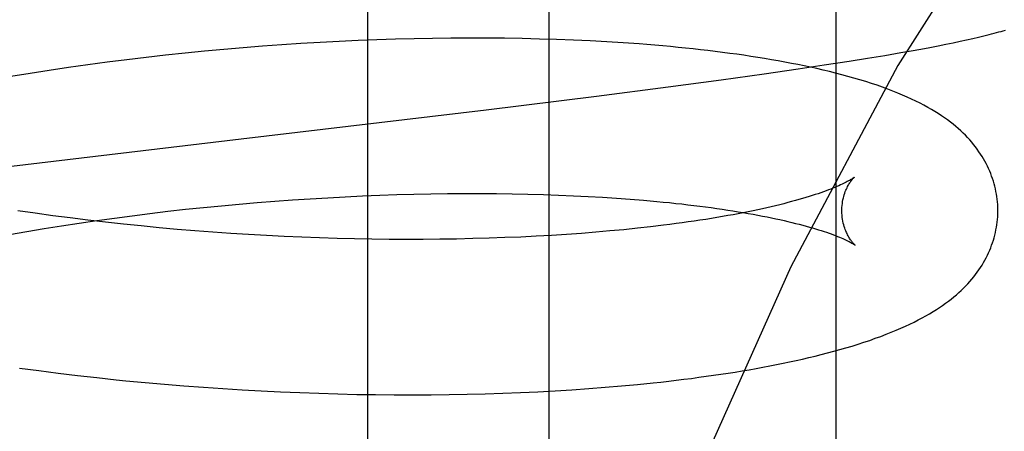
# Model space of a CAD drawing. Header units: inches. Extents: x 0 to 204, y 0 to 132.
# Tile 93 of 112: x 120.052 to 120.1782, y 49.1391 to 49.1919. Entities that reach past the tile are written whole.
import ezdxf

# ---------------------------------------------------------------- set-up
doc = ezdxf.new("R2010")
doc.units = ezdxf.units.IN
doc.header["$LTSCALE"] = 11.243375
doc.header["$MEASUREMENT"] = 0
doc.linetypes.add('HIDDEN', pattern=[0.2, 0.1, -0.1])
doc.layers.add('DEFAULT_2', color=8, linetype='HIDDEN')

msp = doc.modelspace()

# ---------------------------------------------------------------- linework, layer by layer
at = {"layer": 'DEFAULT_2', "color": 8, "linetype": 'HIDDEN'}
for p, q in [((120.09655, 49.27202), (120.09655, 49.11577)), ((120.11984, 49.27202), (120.11984, 49.11577)), ((120.15661, 49.27202), (120.15661, 49.11577)), ((120.09777, 49.1893), (120.09535, 49.18921)), ((120.10016, 49.18938), (120.09777, 49.1893)), ((120.10254, 49.18944), (120.10016, 49.18938)), ((120.1049, 49.18948), (120.10254, 49.18944)), ((120.10725, 49.18951), (120.1049, 49.18948)), ((120.10957, 49.18952), (120.10725, 49.18951)), ((120.11187, 49.18952), (120.10957, 49.18952)), ((120.11414, 49.1895), (120.11187, 49.18952)), ((120.1164, 49.18946), (120.11414, 49.1895)), ((120.11862, 49.18941), (120.1164, 49.18946)), ((120.12082, 49.18934), (120.11862, 49.18941)), ((120.123, 49.18926), (120.12082, 49.18934)), ((120.12514, 49.18916), (120.123, 49.18926)), ((120.17257, 49.18912), (120.1734, 49.1893)), ((120.1734, 49.1893), (120.17418, 49.18948)), ((120.17418, 49.18948), (120.17492, 49.18965)), ((120.17492, 49.18965), (120.17562, 49.18982)), ((120.17562, 49.18982), (120.17628, 49.18998)), ((120.07815, 49.18807), (120.07566, 49.18784)), ((120.08063, 49.18829), (120.07815, 49.18807)), ((120.08311, 49.18848), (120.08063, 49.18829)), ((120.08558, 49.18866), (120.08311, 49.18848)), ((120.08804, 49.18882), (120.08558, 49.18866)), ((120.09049, 49.18897), (120.08804, 49.18882)), ((120.09293, 49.1891), (120.09049, 49.18897)), ((120.09535, 49.18921), (120.09293, 49.1891)), ((120.12726, 49.18904), (120.12514, 49.18916)), ((120.12934, 49.18891), (120.12726, 49.18904)), ((120.16629, 49.1879), (120.16752, 49.18812)), ((120.16752, 49.18812), (120.16867, 49.18834)), ((120.16867, 49.18834), (120.16974, 49.18854)), ((120.16974, 49.18854), (120.17075, 49.18874)), ((120.17075, 49.18874), (120.17169, 49.18893)), ((120.17169, 49.18893), (120.17257, 49.18912)), ((120.06569, 49.18675), (120.0632, 49.18644)), ((120.06818, 49.18705), (120.06569, 49.18675)), ((120.07067, 49.18733), (120.06818, 49.18705)), ((120.07317, 49.1876), (120.07067, 49.18733)), ((120.07566, 49.18784), (120.07317, 49.1876)), ((120.15835, 49.18658), (120.16067, 49.18695)), ((120.16067, 49.18695), (120.16289, 49.18731)), ((120.16289, 49.18731), (120.16498, 49.18767)), ((120.16498, 49.18767), (120.16629, 49.1879)), ((120.05823, 49.18575), (120.05575, 49.18539)), ((120.06071, 49.1861), (120.05823, 49.18575)), ((120.0632, 49.18644), (120.06071, 49.1861)), ((120.14743, 49.18496), (120.15179, 49.18558)), ((120.15179, 49.18558), (120.15513, 49.18608)), ((120.15513, 49.18608), (120.15835, 49.18658)), ((120.05329, 49.185), (120.05083, 49.1846)), ((120.05575, 49.18539), (120.05329, 49.185)), ((120.13514, 49.18329), (120.14192, 49.18419)), ((120.14192, 49.18419), (120.14743, 49.18496)), ((120.12593, 49.1821), (120.13514, 49.18329)), ((120.11177, 49.18035), (120.12593, 49.1821)), ((120.08035, 49.1766), (120.11177, 49.18035)), ((120.04745, 49.17271), (120.08035, 49.1766)), ((120.08922, 49.16895), (120.09147, 49.16908)), ((120.09147, 49.16908), (120.09371, 49.1692)), ((120.09371, 49.1692), (120.09594, 49.1693)), ((120.09594, 49.1693), (120.09816, 49.16939)), ((120.09816, 49.16939), (120.10035, 49.16947)), ((120.10035, 49.16947), (120.10253, 49.16952)), ((120.10253, 49.16952), (120.10469, 49.16957)), ((120.10469, 49.16957), (120.10683, 49.1696)), ((120.10683, 49.1696), (120.10895, 49.16961)), ((120.10895, 49.16961), (120.11104, 49.16961)), ((120.11104, 49.16961), (120.1131, 49.1696)), ((120.1131, 49.1696), (120.11514, 49.16957)), ((120.11514, 49.16957), (120.11715, 49.16953)), ((120.11715, 49.16953), (120.11912, 49.16948)), ((120.11912, 49.16948), (120.12107, 49.16941)), ((120.12107, 49.16941), (120.12298, 49.16933)), ((120.12298, 49.16933), (120.12485, 49.16924)), ((120.12485, 49.16924), (120.12669, 49.16913)), ((120.12669, 49.16913), (120.1285, 49.16902)), ((120.07324, 49.16759), (120.07554, 49.16783)), ((120.07554, 49.16783), (120.07783, 49.16805)), ((120.07783, 49.16805), (120.08012, 49.16826)), ((120.08012, 49.16826), (120.0824, 49.16846)), ((120.0824, 49.16846), (120.08468, 49.16864)), ((120.08468, 49.16864), (120.08695, 49.1688)), ((120.08695, 49.1688), (120.08922, 49.16895)), ((120.1285, 49.16902), (120.13026, 49.16889)), ((120.13026, 49.16889), (120.13198, 49.16875)), ((120.05396, 49.16708), (120.05174, 49.1674)), ((120.0562, 49.16677), (120.05396, 49.16708)), ((120.05845, 49.16648), (120.0562, 49.16677)), ((120.06411, 49.16647), (120.06638, 49.16677)), ((120.06638, 49.16677), (120.06867, 49.16706)), ((120.06867, 49.16706), (120.07095, 49.16733)), ((120.07095, 49.16733), (120.07324, 49.16759)), ((120.05509, 49.16512), (120.05733, 49.16548)), ((120.05733, 49.16548), (120.05958, 49.16583)), ((120.06071, 49.1662), (120.05845, 49.16648)), ((120.05958, 49.16583), (120.06184, 49.16616)), ((120.06298, 49.16593), (120.06071, 49.1662)), ((120.06184, 49.16616), (120.06411, 49.16647)), ((120.06526, 49.16568), (120.06298, 49.16593)), ((120.06755, 49.16545), (120.06526, 49.16568)), ((120.06984, 49.16523), (120.06755, 49.16545)), ((120.13287, 49.16535), (120.13118, 49.16516)), ((120.13452, 49.16554), (120.13287, 49.16535)), ((120.05066, 49.16436), (120.05287, 49.16475)), ((120.05287, 49.16475), (120.05509, 49.16512)), ((120.07214, 49.16502), (120.06984, 49.16523)), ((120.07443, 49.16483), (120.07214, 49.16502)), ((120.07673, 49.16466), (120.07443, 49.16483)), ((120.07903, 49.1645), (120.07673, 49.16466)), ((120.08132, 49.16435), (120.07903, 49.1645)), ((120.0836, 49.16422), (120.08132, 49.16435)), ((120.08589, 49.16411), (120.0836, 49.16422)), ((120.08816, 49.16401), (120.08589, 49.16411)), ((120.09042, 49.16393), (120.08816, 49.16401)), ((120.11622, 49.16404), (120.1142, 49.16396)), ((120.11821, 49.16414), (120.11622, 49.16404)), ((120.12017, 49.16425), (120.11821, 49.16414)), ((120.1221, 49.16437), (120.12017, 49.16425)), ((120.12399, 49.16451), (120.1221, 49.16437)), ((120.12584, 49.16466), (120.12399, 49.16451)), ((120.12766, 49.16481), (120.12584, 49.16466)), ((120.12944, 49.16498), (120.12766, 49.16481)), ((120.13118, 49.16516), (120.12944, 49.16498)), ((120.09267, 49.16386), (120.09042, 49.16393)), ((120.09491, 49.1638), (120.09267, 49.16386)), ((120.09713, 49.16376), (120.09491, 49.1638)), ((120.09934, 49.16374), (120.09713, 49.16376)), ((120.10153, 49.16373), (120.09934, 49.16374)), ((120.1037, 49.16373), (120.10153, 49.16373)), ((120.10585, 49.16375), (120.1037, 49.16373)), ((120.10797, 49.16378), (120.10585, 49.16375)), ((120.11008, 49.16383), (120.10797, 49.16378)), ((120.11215, 49.16389), (120.11008, 49.16383)), ((120.1142, 49.16396), (120.11215, 49.16389)), ((120.05196, 49.14725), (120.05442, 49.14692)), ((120.05442, 49.14692), (120.05689, 49.1466)), ((120.05689, 49.1466), (120.05936, 49.14631)), ((120.05936, 49.14631), (120.06184, 49.14602)), ((120.06184, 49.14602), (120.06432, 49.14576)), ((120.06806, 49.1454), (120.07055, 49.14517)), ((120.07055, 49.14517), (120.07303, 49.14497)), ((120.12913, 49.14495), (120.13118, 49.14515)), ((120.13118, 49.14515), (120.1332, 49.14535)), ((120.07303, 49.14497), (120.07552, 49.14478)), ((120.07552, 49.14478), (120.078, 49.14461)), ((120.078, 49.14461), (120.08048, 49.14446)), ((120.08048, 49.14446), (120.08295, 49.14432)), ((120.08295, 49.14432), (120.08542, 49.1442)), ((120.08542, 49.1442), (120.08788, 49.1441)), ((120.08788, 49.1441), (120.09032, 49.14401)), ((120.09032, 49.14401), (120.09276, 49.14394)), ((120.09276, 49.14394), (120.09518, 49.14388)), ((120.09518, 49.14388), (120.09759, 49.14385)), ((120.09759, 49.14385), (120.09998, 49.14382)), ((120.09998, 49.14382), (120.10236, 49.14382)), ((120.10236, 49.14382), (120.10472, 49.14383)), ((120.10472, 49.14383), (120.10705, 49.14385)), ((120.10705, 49.14385), (120.10937, 49.1439)), ((120.10937, 49.1439), (120.11167, 49.14395)), ((120.11167, 49.14395), (120.11394, 49.14403)), ((120.11394, 49.14403), (120.11619, 49.14411)), ((120.11619, 49.14411), (120.11842, 49.14422)), ((120.11842, 49.14422), (120.12062, 49.14433)), ((120.12062, 49.14433), (120.12279, 49.14447)), ((120.12279, 49.14447), (120.12493, 49.14462)), ((120.12493, 49.14462), (120.12704, 49.14478)), ((120.12704, 49.14478), (120.12913, 49.14495))]:
    msp.add_line(p, q, dxfattribs=at)
for points in [[(120.26944, 49.27202), (120.25377, 49.2701), (120.23826, 49.26445), (120.22316, 49.25545), (120.20826, 49.24319), (120.19342, 49.22751), (120.17884, 49.2085), (120.16457, 49.18601), (120.15086, 49.16022), (120.13786, 49.13124), (120.12578, 49.09929), (120.11476, 49.06462), (120.10493, 49.02751), (120.09643, 48.98827), (120.08934, 48.94722), (120.08375, 48.90472), (120.07971, 48.86111), (120.07727, 48.81676), (120.07646, 48.77202)], [(120.17628, 49.18998), (120.1766, 49.19006), (120.17691, 49.19015), (120.17722, 49.19023), (120.17752, 49.19031), (120.17781, 49.19039), (120.1781, 49.19047), (120.17839, 49.19056)], [(120.1774, 49.16758), (120.17739, 49.16786), (120.17738, 49.1682), (120.17735, 49.16854), (120.17732, 49.16887), (120.17727, 49.16921), (120.17722, 49.16954), (120.17716, 49.16988), (120.17709, 49.17021), (120.17701, 49.17054), (120.17692, 49.17087), (120.17683, 49.1712), (120.17672, 49.17152), (120.17661, 49.17185), (120.17649, 49.17217), (120.17636, 49.17249), (120.17622, 49.17281), (120.17607, 49.17312), (120.17591, 49.17344), (120.17574, 49.17375), (120.17557, 49.17406), (120.17538, 49.17436), (120.17519, 49.17467), (120.17498, 49.17497), (120.17477, 49.17528), (120.17454, 49.17558), (120.1743, 49.17588), (120.17405, 49.17618), (120.17379, 49.17648), (120.17352, 49.17678), (120.17324, 49.17707), (120.17294, 49.17736), (120.17264, 49.17765), (120.17232, 49.17794), (120.172, 49.17822), (120.17166, 49.17849), (120.17131, 49.17877), (120.17094, 49.17904), (120.17056, 49.17931), (120.17017, 49.17958), (120.16976, 49.17985), (120.16933, 49.18012), (120.16888, 49.18039), (120.16842, 49.18065), (120.16793, 49.18092), (120.16743, 49.18118), (120.1669, 49.18145), (120.16635, 49.18171), (120.16578, 49.18197), (120.16519, 49.18223), (120.16458, 49.18248), (120.16394, 49.18274), (120.16329, 49.18299), (120.16261, 49.18323), (120.16192, 49.18348), (120.1612, 49.18372), (120.16047, 49.18395), (120.15972, 49.18418), (120.15895, 49.1844), (120.15818, 49.18462), (120.15739, 49.18483), (120.1566, 49.18504), (120.1558, 49.18524), (120.155, 49.18543), (120.1542, 49.18561), (120.15339, 49.18579), (120.15258, 49.18596), (120.15175, 49.18613), (120.15092, 49.18629), (120.15008, 49.18645), (120.14923, 49.18661), (120.14836, 49.18676), (120.14749, 49.1869), (120.14662, 49.18705), (120.14573, 49.18718), (120.14483, 49.18732), (120.14393, 49.18745), (120.14302, 49.18757), (120.1421, 49.18769), (120.14117, 49.18781), (120.14023, 49.18792), (120.13928, 49.18803), (120.13833, 49.18814), (120.13736, 49.18824), (120.13639, 49.18834), (120.13541, 49.18843), (120.13442, 49.18852), (120.13342, 49.18861), (120.13241, 49.18869), (120.1314, 49.18877), (120.12934, 49.18891)], [(120.15899, 49.17169), (120.15898, 49.17168), (120.15897, 49.17167), (120.15894, 49.17165), (120.1589, 49.17162), (120.15886, 49.17159), (120.1588, 49.17156), (120.15874, 49.17151), (120.15866, 49.17146), (120.15857, 49.17141), (120.15847, 49.17135), (120.15836, 49.17129), (120.15824, 49.17122), (120.1581, 49.17114), (120.15795, 49.17106), (120.15779, 49.17098), (120.15761, 49.17089), (120.15742, 49.1708), (120.15721, 49.17071), (120.15699, 49.17061), (120.15676, 49.17051), (120.15651, 49.1704), (120.15625, 49.17029), (120.15597, 49.17018), (120.15568, 49.17007), (120.15537, 49.16995), (120.15504, 49.16983), (120.1547, 49.16971), (120.15435, 49.16959), (120.15398, 49.16947), (120.15359, 49.16934), (120.15319, 49.16921), (120.15277, 49.16909), (120.15234, 49.16896), (120.1519, 49.16883), (120.15144, 49.1687), (120.15096, 49.16857), (120.15047, 49.16844), (120.14996, 49.16831), (120.14944, 49.16818), (120.1489, 49.16805), (120.14835, 49.16792), (120.14779, 49.16779), (120.14721, 49.16766), (120.14662, 49.16753), (120.14601, 49.1674), (120.14539, 49.16727), (120.14475, 49.16715), (120.14411, 49.16702), (120.14344, 49.1669), (120.14277, 49.16678), (120.14208, 49.16666), (120.14138, 49.16654), (120.14067, 49.16642), (120.13994, 49.1663), (120.1392, 49.16619), (120.13845, 49.16608), (120.13769, 49.16597), (120.13692, 49.16586), (120.13613, 49.16575), (120.13533, 49.16565), (120.13452, 49.16554)], [(120.1574, 49.16732), (120.1574, 49.16756), (120.15741, 49.16782), (120.15743, 49.16808), (120.15746, 49.16833), (120.1575, 49.16857), (120.15754, 49.16881), (120.15759, 49.16904), (120.15765, 49.16925), (120.15771, 49.16946), (120.15777, 49.16966), (120.15784, 49.16985), (120.15791, 49.17002), (120.15798, 49.17019), (120.15806, 49.17035), (120.15813, 49.17049), (120.1582, 49.17063), (120.15827, 49.17076), (120.15834, 49.17087), (120.15841, 49.17098), (120.15848, 49.17108), (120.15854, 49.17117), (120.15861, 49.17126), (120.15866, 49.17133), (120.15872, 49.1714), (120.15877, 49.17146), (120.15882, 49.17152), (120.15886, 49.17156), (120.1589, 49.1716), (120.15893, 49.17163), (120.15896, 49.17166), (120.15898, 49.17168), (120.15899, 49.17169), (120.15899, 49.17169)], [(120.13198, 49.16875), (120.13366, 49.1686), (120.13448, 49.16852), (120.13529, 49.16844), (120.13609, 49.16835), (120.13688, 49.16827), (120.13766, 49.16818), (120.13842, 49.16809), (120.13918, 49.16799), (120.13992, 49.1679), (120.14065, 49.1678), (120.14136, 49.1677), (120.14207, 49.1676), (120.14276, 49.16749), (120.14343, 49.16739), (120.1441, 49.16728), (120.14475, 49.16717), (120.14539, 49.16707), (120.14601, 49.16695), (120.14662, 49.16684), (120.14722, 49.16673), (120.1478, 49.16661), (120.14837, 49.1665), (120.14892, 49.16638), (120.14946, 49.16627), (120.14998, 49.16615), (120.15049, 49.16603), (120.15099, 49.16591), (120.15147, 49.16579), (120.15193, 49.16568), (120.15238, 49.16556), (120.15282, 49.16544), (120.15324, 49.16532), (120.15364, 49.16521), (120.15403, 49.16509), (120.1544, 49.16498), (120.15476, 49.16486), (120.15511, 49.16475), (120.15543, 49.16464), (120.15575, 49.16453), (120.15604, 49.16443), (120.15632, 49.16432), (120.15659, 49.16422), (120.15684, 49.16412), (120.15708, 49.16403), (120.1573, 49.16393), (120.15751, 49.16384), (120.1577, 49.16376), (120.15788, 49.16367), (120.15804, 49.1636), (120.1582, 49.16352), (120.15833, 49.16345), (120.15846, 49.16338), (120.15857, 49.16332), (120.15868, 49.16327), (120.15876, 49.16321), (120.15884, 49.16317), (120.15891, 49.16313), (120.15897, 49.16309), (120.15901, 49.16306), (120.15905, 49.16303), (120.15908, 49.16301), (120.15908, 49.16301)], [(120.1332, 49.14535), (120.1342, 49.14546), (120.13519, 49.14557), (120.13617, 49.14569), (120.13714, 49.14581), (120.13811, 49.14593), (120.13906, 49.14606), (120.14001, 49.14619), (120.14095, 49.14632), (120.14188, 49.14646), (120.1428, 49.1466), (120.14371, 49.14674), (120.14461, 49.14689), (120.14551, 49.14704), (120.1464, 49.1472), (120.14728, 49.14736), (120.14815, 49.14752), (120.149, 49.14769), (120.14986, 49.14786), (120.1507, 49.14804), (120.15153, 49.14822), (120.15235, 49.1484), (120.15316, 49.14859), (120.15396, 49.14878), (120.15476, 49.14898), (120.15556, 49.14919), (120.15635, 49.1494), (120.15714, 49.14961), (120.15792, 49.14984), (120.1587, 49.15007), (120.15947, 49.15031), (120.16023, 49.15056), (120.16097, 49.1508), (120.16169, 49.15106), (120.1624, 49.15131), (120.16307, 49.15157), (120.16373, 49.15183), (120.16436, 49.15209), (120.16497, 49.15235), (120.16556, 49.15261), (120.16613, 49.15288), (120.16667, 49.15314), (120.16719, 49.15341), (120.1677, 49.15368), (120.16818, 49.15394), (120.16865, 49.15421), (120.16909, 49.15448), (120.16952, 49.15475), (120.16993, 49.15501), (120.17032, 49.15528), (120.1707, 49.15555), (120.17107, 49.15582), (120.17142, 49.15609), (120.17176, 49.15636), (120.17208, 49.15664), (120.1724, 49.15692), (120.1727, 49.1572), (120.173, 49.15748), (120.17328, 49.15777), (120.17355, 49.15806), (120.17382, 49.15835), (120.17407, 49.15864), (120.17431, 49.15894), (120.17454, 49.15923), (120.17477, 49.15953), (120.17498, 49.15984), (120.17519, 49.16014), (120.17538, 49.16045), (120.17557, 49.16076), (120.17575, 49.16107), (120.17591, 49.16139), (120.17607, 49.1617), (120.17622, 49.16202), (120.17636, 49.16234), (120.17649, 49.16266), (120.17661, 49.16298), (120.17672, 49.1633), (120.17683, 49.16363), (120.17692, 49.16395), (120.17701, 49.16428), (120.17709, 49.16461), (120.17716, 49.16494), (120.17722, 49.16528), (120.17727, 49.16561), (120.17732, 49.16594), (120.17735, 49.16628), (120.17738, 49.16661), (120.17739, 49.16695), (120.1774, 49.16729), (120.1774, 49.16758)], [(120.15908, 49.16301), (120.15909, 49.163), (120.1591, 49.16299), (120.1591, 49.163), (120.15909, 49.16301), (120.15907, 49.16303), (120.15904, 49.16305), (120.15901, 49.16308), (120.15897, 49.16312), (120.15893, 49.16316), (120.15888, 49.16322), (120.15882, 49.16328), (120.15877, 49.16334), (120.15871, 49.16342), (120.15864, 49.1635), (120.15858, 49.16359), (120.15851, 49.16369), (120.15843, 49.16379), (120.15836, 49.16391), (120.15829, 49.16403), (120.15821, 49.16417), (120.15813, 49.16431), (120.15806, 49.16447), (120.15798, 49.16463), (120.15791, 49.16481), (120.15783, 49.16499), (120.15776, 49.16519), (120.1577, 49.16539), (120.15764, 49.16561), (120.15758, 49.16583), (120.15753, 49.16607), (120.15749, 49.16631), (120.15745, 49.16656), (120.15743, 49.16682), (120.15741, 49.16708), (120.1574, 49.16732)], [(120.06432, 49.14576), (120.06557, 49.14563), (120.06806, 49.1454)]]:
    msp.add_lwpolyline(points, dxfattribs=at)

doc.saveas('drawing.dxf')
